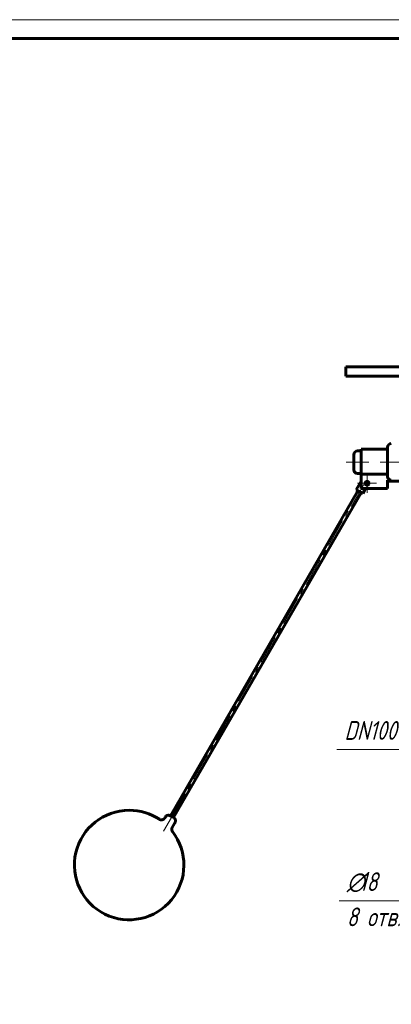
# Model space of a CAD drawing. Header units: millimetres. Extents: x 0 to 594, y 0 to 420.
# Tile 6 of 9: x 297 to 396, y 158 to 420. Entities that reach past the tile are written whole.
import ezdxf

# ---------------------------------------------------------------- set-up
doc = ezdxf.new("R2010")
doc.units = ezdxf.units.MM
for name, pattern in [('K5LT_AXLED', [12, 7.5, -1.5, 1.5, -1.5]), ('K5LT_BASIC', [0]), ('K5LT_THIN', [0])]:
    doc.linetypes.add(name, pattern=pattern)
doc.layers.add('Системный слой', color=7, linetype='Continuous')
doc.layers.add('Системный слой (1)', color=251, linetype='Continuous', true_color=0x6c6c6c)
doc.styles.add('KDIMTEXTSTYLE', font='GOST_AU.SHX', dxfattribs={"width": 0.96, "oblique": 15, "height": 5})
doc.styles.add('KTEXTSTYLE', font='GOST_AU.SHX', dxfattribs={"width": 0.56, "height": 5})
doc.dimstyles.new('KDIMSTYLE (0.50)', dxfattribs={"dimtxt": 5, "dimasz": 1, "dimexe": 2, "dimexo": 0, "dimgap": 1, "dimtad": 1, "dimlfac": 2, "dimtxsty": 'KDIMTEXTSTYLE', "dimsah": 1, "dimcen": 0, "dimdle": 1, "dimadec": 0, "dimazin": 0, "dimtfac": 0.667, "dimtmove": 0, "dimatfit": 3, "dimfxl": 1, "dimtvp": 1, "dimtolj": 1, "dimtzin": 0, "dimarcsym": 0})

# ---------------------------------------------------------------- blocks, each defined once
blk = doc.blocks.new('U35')
at = {"layer": 'Системный слой (1)', "color": 143, "linetype": 'K5LT_BASIC', "lineweight": 60, "true_color": 0x33acca}
for start, end in [(90, 37.5825), (56.511, 90)]:
    blk.add_arc((326.2, 194.68), 14.6, start, end, dxfattribs=at)
blk = doc.blocks.new('U48')
at = {"layer": 'Системный слой (1)', "color": 30, "linetype": 'K5LT_AXLED', "lineweight": 18, "true_color": 0xff8000}
for q in [(389.64, 298.92), (387.14, 296.42), (392.14, 296.42), (389.64, 293.92)]:
    blk.add_line((389.64, 296.42), q, dxfattribs=at)
blk = doc.blocks.new('D2')
at = {"layer": 'Системный слой (1)'}
for points in [[(506.55, 237.2), (510.5, 240.33), (505.88, 238.33), (506.64, 238.02)], [(418.25, 185.14), (422.88, 187.14), (422.11, 187.45), (422.21, 188.27)]]:
    blk.add_hatch(color=7, dxfattribs=at).paths.add_polyline_path(points)
at = {"layer": 'Системный слой (1)', "color": 7, "linetype": 'K5LT_THIN', "lineweight": 18, "true_color": 0xffffff}
for p, q in [((510.5, 240.33), (526.36, 249.82)), ((418.25, 185.14), (510.5, 240.33)), ((505.88, 238.33), (510.5, 240.33)), ((510.5, 240.33), (506.55, 237.2)), ((506.64, 238.02), (505.88, 238.33)), ((506.55, 237.2), (506.64, 238.02)), ((418.25, 185.14), (422.21, 188.27)), ((422.88, 187.14), (418.25, 185.14)), ((422.21, 188.27), (422.11, 187.45)), ((422.11, 187.45), (422.88, 187.14))]:
    blk.add_line(p, q, dxfattribs=at)
blk.add_wipeout([(528.36, 250.82), (528.36, 258.2), (541.03, 258.2), (541.03, 250.82)]).dxf.layer = 'Системный слой (1)'
blk.add_line((526.36, 249.82), (543.56, 249.82), dxfattribs=at)
at = {"layer": 'Системный слой (1)', "color": 7, "char_height": 5, "attachment_point": 1, "style": 'KTEXTSTYLE'}
for s, insert in [('\\H5.0;\\W1.000;\\Q15;\\Q15;\\W0.960;∅', (528.36, 257.4)), ('\\H5.0;\\W1.000;\\Q15;\\Q15;\\W0.960;215', (531.67, 257.4))]:
    blk.add_mtext(s, dxfattribs=dict(at, insert=insert))
blk = doc.blocks.new('KDIMARROW_01')
at = {"layer": 'Системный слой'}
blk.add_hatch(color=0, dxfattribs=at).paths.add_polyline_path([(0, 0), (-5, 0.66), (-4.5, 0), (-5, -0.66)])
at = {"layer": 'Системный слой', "color": 0, "linetype": 'K5LT_THIN', "lineweight": 18}
for p, q in [((-4.5, 0), (-5, 0.66)), ((-5, 0.66), (0, 0)), ((0, 0), (-5, -0.66)), ((-5, -0.66), (-4.5, 0))]:
    blk.add_line(p, q, dxfattribs=at)
at = {"layer": 'Системный слой (1)', "color": 0, "linetype": 'K5LT_THIN', "lineweight": 18}
blk.add_line((464.38, 212.73), (463.88, 212.73), dxfattribs=at)
blk = doc.blocks.new('D3')
at = {"layer": 'Системный слой (1)'}
for points in [[(503.59, 220.68), (508.33, 222.4), (503.3, 221.97), (503.93, 221.43)], [(425.45, 203.5), (424.82, 204.04), (425.17, 204.79), (420.43, 203.07)]]:
    blk.add_hatch(color=7, dxfattribs=at).paths.add_polyline_path(points)
at = {"layer": 'Системный слой (1)', "color": 7, "linetype": 'K5LT_THIN', "lineweight": 18, "true_color": 0xffffff}
for p, q in [((508.33, 222.4), (523.86, 225.82)), ((420.43, 203.07), (508.33, 222.4)), ((503.3, 221.97), (508.33, 222.4)), ((503.93, 221.43), (503.3, 221.97)), ((508.33, 222.4), (503.59, 220.68)), ((503.59, 220.68), (503.93, 221.43)), ((420.43, 203.07), (425.17, 204.79)), ((425.17, 204.79), (424.82, 204.04)), ((425.45, 203.5), (420.43, 203.07)), ((424.82, 204.04), (425.45, 203.5))]:
    blk.add_line(p, q, dxfattribs=at)
blk.add_wipeout([(525.86, 226.82), (525.86, 234.2), (538.91, 234.2), (538.91, 226.82)]).dxf.layer = 'Системный слой (1)'
blk.add_line((523.86, 225.82), (541.46, 225.82), dxfattribs=at)
at = {"layer": 'Системный слой (1)', "color": 7, "char_height": 5, "attachment_point": 1, "style": 'KTEXTSTYLE'}
for s, insert in [('\\H5.0;\\W1.000;\\Q15;\\Q15;\\W0.960;∅', (525.86, 233.4)), ('\\H5.0;\\W1.000;\\Q15;\\Q15;\\W0.960;180', (529.17, 233.4))]:
    blk.add_mtext(s, dxfattribs=dict(at, insert=insert))
blk = doc.blocks.new('D4')
at = {"layer": 'Системный слой (1)'}
for points in [[(444.3, 216.85), (444.92, 217.39), (439.89, 217.75), (444.65, 216.1)], [(488.87, 207.72), (484.1, 209.37), (484.46, 208.62), (483.84, 208.08)]]:
    blk.add_hatch(color=7, dxfattribs=at).paths.add_polyline_path(points)
at = {"layer": 'Системный слой (1)', "color": 7, "linetype": 'K5LT_THIN', "lineweight": 18, "true_color": 0xffffff}
for p, q in [((439.89, 217.75), (402.26, 225.46)), ((439.89, 217.75), (444.92, 217.39)), ((444.65, 216.1), (439.89, 217.75)), ((488.87, 207.72), (439.89, 217.75)), ((444.92, 217.39), (444.3, 216.85)), ((444.3, 216.85), (444.65, 216.1)), ((483.84, 208.08), (484.46, 208.62)), ((488.87, 207.72), (483.84, 208.08)), ((484.46, 208.62), (484.1, 209.37)), ((484.1, 209.37), (488.87, 207.72))]:
    blk.add_line(p, q, dxfattribs=at)
blk.add_wipeout([(383.62, 226.46), (383.62, 233.84), (399.59, 233.84), (399.59, 226.46)]).dxf.layer = 'Системный слой (1)'
blk.add_line((402.26, 225.46), (381.62, 225.46), dxfattribs=at)
at = {"layer": 'Системный слой (1)', "color": 7, "insert": (383.62, 233.04), "char_height": 5, "attachment_point": 1, "style": 'KTEXTSTYLE'}
blk.add_mtext('\\H5.0;\\W1.000;\\Q15;\\Q15;\\W0.960;DN100', dxfattribs=at)
blk = doc.blocks.new('D5')
at = {"layer": 'Системный слой (1)'}
for points in [[(430.84, 199.57), (431.58, 199.21), (426.82, 197.54), (430.99, 200.38)], [(414.62, 190.64), (418.79, 193.49), (414.03, 191.82), (414.77, 191.46)]]:
    blk.add_hatch(color=7, dxfattribs=at).paths.add_polyline_path(points)
at = {"layer": 'Системный слой (1)', "color": 7, "linetype": 'K5LT_THIN', "lineweight": 18, "true_color": 0xffffff}
for p, q in [((426.82, 197.54), (433.07, 200.7)), ((430.99, 200.38), (426.82, 197.54)), ((430.84, 199.57), (430.99, 200.38)), ((431.58, 199.21), (430.84, 199.57)), ((426.82, 197.54), (418.79, 193.49)), ((426.82, 197.54), (431.58, 199.21)), ((418.79, 193.49), (402.26, 185.14)), ((418.79, 193.49), (412.54, 190.33)), ((418.79, 193.49), (414.03, 191.82)), ((414.03, 191.82), (414.77, 191.46)), ((414.62, 190.64), (418.79, 193.49)), ((414.77, 191.46), (414.62, 190.64))]:
    blk.add_line(p, q, dxfattribs=at)
blk.add_arc((422.8, 195.51), 4.5, 1.734, 48.423, dxfattribs=at)
blk.add_arc((422.8, 195.51), 4.5, 1.734, 48.423, dxfattribs=at)
blk.add_wipeout([(384.25, 176.76), (384.25, 193.52), (399.62, 193.52), (399.62, 176.76)]).dxf.layer = 'Системный слой (1)'
blk.add_line((402.26, 185.14), (382.25, 185.14), dxfattribs=at)
at = {"layer": 'Системный слой (1)', "color": 7, "char_height": 5, "attachment_point": 1, "style": 'KTEXTSTYLE'}
for s, insert in [('\\H5.0;\\W1.000;\\Q15;\\Q15;\\W0.960;∅', (384.25, 192.73)), ('\\H5.0;\\W1.000;\\Q15;\\Q15;\\W0.960;18', (387.56, 192.73)), ('\\H5.0;\\W1.000;\\Q15;\\Q15;\\W0.960;8 отв.', (384.25, 183.35))]:
    blk.add_mtext(s, dxfattribs=dict(at, insert=insert))
blk = doc.blocks.new('U50')
at = {"color": 7, "linetype": 'K5LT_THIN', "lineweight": 18, "true_color": 0xffffff}
blk.add_line((0, 420), (594, 420), dxfattribs=at)
at = {"color": 143, "linetype": 'K5LT_BASIC', "lineweight": 60, "true_color": 0x33acca}
blk.add_line((20, 415), (589, 415), dxfattribs=at)

msp = doc.modelspace()

# ---------------------------------------------------------------- linework, layer by layer
at = {"layer": 'Системный слой (1)', "color": 143, "linetype": 'K5LT_BASIC', "lineweight": 60, "true_color": 0x33acca}
for p, q in [((383.9609, 327.4501), (383.9609, 324.9355)), ((383.9609, 327.4501), (419.1653, 327.4501)), ((383.9609, 324.9355), (419.1653, 324.9355)), ((388.1209, 305.0343), (387.1209, 305.0343)), ((395.1209, 305.5343), (388.1209, 305.5343)), ((388.1209, 298.872), (388.1209, 305.5343)), ((395.1209, 306.0343), (395.1209, 298.3262)), ((386.1209, 304.0343), (386.1209, 302.0343)), ((386.1209, 302.0343), (386.1209, 300.0343)), ((388.1209, 297.0343), (386.7548, 294.6682)), ((388.1209, 299.0343), (387.1209, 299.0343)), ((395.1209, 298.872), (388.1209, 298.872)), ((388.1209, 295.0343), (388.1209, 298.872)), ((395.1209, 295.0343), (395.1209, 297.2646)), ((395.1209, 297.2646), (396.1209, 297.2646)), ((410.1209, 297.0343), (395.1209, 297.0343)), ((387.1878, 294.4182), (337.1878, 207.8157)), ((388.4869, 293.6682), (386.7548, 294.6682)), ((395.1209, 295.0343), (388.1209, 295.0343)), ((389.2755, 295.0343), (388.4869, 293.6682)), ((388.0539, 293.9182), (338.0539, 207.3157)), ((335.8218, 207.4497), (335.6705, 207.1876)), ((337.6209, 207.5657), (337.1878, 207.8157)), ((338.0539, 207.3157), (337.6209, 207.5657)), ((338.4199, 205.9497), (337.6935, 204.6915))]:
    msp.add_line(p, q, dxfattribs=at)
at = {"layer": 'Системный слой (1)', "color": 30, "linetype": 'K5LT_AXLED', "lineweight": 18, "true_color": 0xff8000}
for p, q in [((390.1209, 302.0343), (384.1209, 302.0343)), ((412.1209, 302.0343), (393.1209, 302.0343)), ((389.1209, 296.7663), (336.6209, 205.8336)), ((338.1209, 208.4317), (335.3945, 203.7095))]:
    msp.add_line(p, q, dxfattribs=at)
at = {"layer": 'Системный слой (1)', "color": 143, "linetype": 'K5LT_BASIC', "lineweight": 60, "true_color": 0x33acca}
msp.add_circle((389.6443, 296.4229), 0.5, dxfattribs=at)
for centre, start, end in [((387.1209, 304.0343), 90, 180), ((396.1209, 306.0343), 90, 180), ((387.1209, 300.0343), 180, 270), ((336.6878, 206.9497), 60, 150)]:
    msp.add_arc(centre, 1, start, end, dxfattribs=at)
for points, knots in [([(396.1209, 297.2646), (395.9996, 297.2646), (395.8571, 297.2938), (395.6312, 297.3899), (395.5086, 297.4747), (395.3323, 297.6563), (395.2489, 297.7866), (395.1507, 298.0317), (395.1209, 298.191), (395.1209, 298.3262)], [0, 0, 0, 0, 0.036373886, 0.036373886, 0.073641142, 0.073641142, 0.112308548, 0.112308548, 0.152846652, 0.152846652, 0.152846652, 0.152846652]), ([(335.6704, 207.1876), (335.6703, 207.1873), (335.6701, 207.187), (335.6697, 207.1863), (335.6694, 207.1858), (335.6686, 207.1844), (335.6681, 207.1835), (335.6666, 207.1809), (335.6656, 207.1792), (335.6626, 207.1741), (335.6606, 207.1707), (335.6546, 207.1608), (335.6506, 207.1542), (335.6383, 207.1349), (335.6299, 207.1224), (335.604, 207.0859), (335.5858, 207.0625), (335.538, 207.0068), (335.5073, 206.9755), (335.4409, 206.9162), (335.4051, 206.8883), (335.3294, 206.8369), (335.2893, 206.8135), (335.2064, 206.7722), (335.1636, 206.7544), (335.0766, 206.725), (335.0325, 206.7133), (334.9466, 206.6969), (334.9048, 206.6917), (334.82, 206.6868), (334.777, 206.6872), (334.6899, 206.6936), (334.6458, 206.6998), (334.5582, 206.7179), (334.5147, 206.73), (334.4298, 206.7597), (334.3884, 206.7773), (334.3155, 206.8145), (334.2835, 206.8331), (334.2526, 206.8536)], [0, 0, 0, 0, 0.01054884, 0.01054884, 0.0290093, 0.0290093, 0.06329301, 0.06329301, 0.12922323, 0.12922323, 0.25844646, 0.25844646, 0.51425571, 0.51425571, 1.01532266, 1.01532266, 1.99635385, 1.99635385, 3.44480777, 3.44480777, 4.9443486, 4.9443486, 6.47616612, 6.47616612, 8.00993732, 8.00993732, 9.51472456, 9.51472456, 10.90603875, 10.90603875, 12.3271211, 12.3271211, 13.79677545, 13.79677545, 15.28988197, 15.28988197, 16.77381062, 16.77381062, 18, 18, 18, 18]), ([(338.0539, 207.3157), (338.0548, 207.3151), (338.0558, 207.3146), (338.0584, 207.3131), (338.0601, 207.3121), (338.0648, 207.3093), (338.0678, 207.3075), (338.074, 207.3037), (338.0772, 207.3018), (338.0855, 207.2967), (338.0906, 207.2935), (338.1044, 207.2845), (338.1132, 207.2787), (338.1392, 207.2607), (338.1562, 207.2482), (338.1926, 207.2195), (338.2119, 207.2031), (338.2359, 207.181), (338.2411, 207.1761), (338.2487, 207.1689), (338.251, 207.1667), (338.2544, 207.1633), (338.2555, 207.1622), (338.2572, 207.1605), (338.2578, 207.1599), (338.2587, 207.1591), (338.2589, 207.1588), (338.2595, 207.1582), (338.2598, 207.1579), (338.2606, 207.1571), (338.2612, 207.1565), (338.2626, 207.1551), (338.2635, 207.1543), (338.2655, 207.1523), (338.2666, 207.1511), (338.27, 207.1477), (338.2722, 207.1454), (338.2777, 207.1396), (338.2811, 207.1361), (338.2887, 207.1279), (338.2931, 207.1232), (338.306, 207.1088), (338.3144, 207.0991), (338.3349, 207.0745), (338.3468, 207.0593), (338.3736, 207.023), (338.3882, 207.0016), (338.4267, 206.9399), (338.4488, 206.8983), (338.487, 206.8123), (338.5031, 206.7677), (338.5289, 206.6765), (338.5386, 206.63), (338.5512, 206.5361), (338.5542, 206.489), (338.5535, 206.3947), (338.5498, 206.348), (338.536, 206.2559), (338.526, 206.2106), (338.5, 206.1227), (338.4841, 206.0798), (338.4517, 206.0081), (338.4364, 205.9783), (338.4199, 205.9497)], [0, 0, 0, 0, 0.05986739, 0.05986739, 0.1624972, 0.1624972, 0.35065184, 0.35065184, 0.55290569, 0.55290569, 0.87163542, 0.87163542, 1.43522979, 1.43522979, 2.56241854, 2.56241854, 3.91820793, 3.91820793, 4.3043628, 4.3043628, 4.47575554, 4.47575554, 4.56150958, 4.56150958, 4.60440074, 4.60440074, 4.62585678, 4.62585678, 4.64731281, 4.64731281, 4.69022488, 4.69022488, 4.75459298, 4.75459298, 4.84045829, 4.84045829, 5.01214083, 5.01214083, 5.26964059, 5.26964059, 5.613727, 5.613727, 6.30097511, 6.30097511, 7.33138492, 7.33138492, 8.71554084, 8.71554084, 11.2212683, 11.2212683, 13.7496197, 13.7496197, 16.28462574, 16.28462574, 18.81070858, 18.81070858, 21.31530776, 21.31530776, 23.78982793, 23.78982793, 26.22024333, 26.22024333, 28, 28, 28, 28]), ([(337.6932, 204.6917), (337.6931, 204.6915), (337.693, 204.6913), (337.6927, 204.6908), (337.6925, 204.6904), (337.6919, 204.6894), (337.6915, 204.6888), (337.6905, 204.6869), (337.6897, 204.6856), (337.6876, 204.682), (337.6863, 204.6795), (337.6822, 204.6722), (337.6795, 204.6673), (337.6718, 204.6528), (337.6668, 204.6431), (337.6526, 204.6141), (337.6438, 204.5947), (337.6197, 204.5363), (337.6062, 204.4967), (337.5836, 204.4134), (337.5747, 204.3696), (337.5627, 204.2809), (337.5596, 204.2359), (337.5595, 204.1466), (337.5624, 204.1022), (337.5738, 204.0166), (337.5821, 203.9754), (337.6029, 203.8975), (337.615, 203.8607), (337.6454, 203.7837), (337.6643, 203.7438), (337.7096, 203.6623), (337.7366, 203.621), (337.7666, 203.5819)], [0, 0, 0, 0, 0.01051388, 0.01051388, 0.02891317, 0.02891317, 0.06308329, 0.06308329, 0.12879504, 0.12879504, 0.25759009, 0.25759009, 0.51255171, 0.51255171, 1.01195897, 1.01195897, 1.98974159, 1.98974159, 3.90324322, 3.90324322, 5.9445463, 5.9445463, 8.00220501, 8.00220501, 10.03569945, 10.03569945, 11.95516704, 11.95516704, 13.72796766, 13.72796766, 15.74508366, 15.74508366, 18, 18, 18, 18])]:
    msp.add_open_spline(points, degree=3, knots=knots, dxfattribs=at)

# ---------------------------------------------------------------- block references
at = {"layer": 'Системный слой (1)'}
for name in ['U48', 'U35']:
    msp.add_blockref(name, (0, 0), dxfattribs=at)

# ---------------------------------------------------------------- next in the draw order: dimensions: what is measured, and where the dimension line sits
at = {"layer": 'Системный слой (1)', "color": 7}
dim = msp.add_diameter_dim_2p(p1=(372.1265, 157.5452), p2=(556.6303, 267.9234), dimstyle='KDIMSTYLE (0.50)', override={"dimtih": 1, "dimtoh": 1, "dimpost": '\\H5.0;\\W0.960;\\Q15;<>', "dimblk1": 'KDIMARROW_01', "dimblk2": 'KDIMARROW_01', "dimclrt": 7, "dimtol": 1, "dimtp": 0, "dimtm": 0, "dimtdec": 5, "dimtmove": 1, "dimatfit": 2, "dimtolj": 1}, dxfattribs=at)
dim.commit()
dim.dimension.update_dxf_attribs({"geometry": 'D2', "text_midpoint": (528.3642, 249.8169), "dimtype": 163})

# ---------------------------------------------------------------- next in the draw order: dimensions: what is measured, and where the dimension line sits
dim = msp.add_diameter_dim_2p(p1=(376.4785, 193.4052), p2=(552.2783, 232.0634), dimstyle='KDIMSTYLE (0.50)', override={"dimtih": 1, "dimtoh": 1, "dimpost": '\\H5.0;\\W0.960;\\Q15;<>', "dimblk1": 'KDIMARROW_01', "dimblk2": 'KDIMARROW_01', "dimclrt": 7, "dimtol": 1, "dimtp": 0, "dimtm": 0, "dimtdec": 5, "dimtmove": 1, "dimatfit": 2, "dimtolj": 1}, dxfattribs=at)
dim.commit()
dim.dimension.update_dxf_attribs({"geometry": 'D3', "text_midpoint": (525.8647, 225.8153), "dimtype": 163})

# ---------------------------------------------------------------- next in the draw order: dimensions: what is measured, and where the dimension line sits
dim = msp.add_diameter_dim_2p(p1=(513.3619, 202.7034), p2=(415.3949, 222.7652), dimstyle='KDIMSTYLE (0.50)', override={"dimtih": 1, "dimtoh": 1, "dimpost": '\\H5.0;\\W0.960;\\Q15;\\Q15;DN\\H5.0;\\W0.960;\\Q15;<>', "dimblk1": 'KDIMARROW_01', "dimblk2": 'KDIMARROW_01', "dimclrt": 7, "dimtol": 1, "dimtp": 0, "dimtm": 0, "dimtdec": 5, "dimtmove": 1, "dimatfit": 2, "dimtolj": 1}, dxfattribs=at)
dim.commit()
dim.dimension.update_dxf_attribs({"geometry": 'D4', "text_midpoint": (400.2597, 225.4551), "dimtype": 163})
dim = msp.add_diameter_dim_2p(p1=(430.8377, 199.5703), p2=(414.77, 191.4568), dimstyle='KDIMSTYLE (0.50)', override={"dimtih": 1, "dimtoh": 1, "dimpost": '\\H5.0;\\W0.960;\\Q15;<>\\X\\H5.0;\\W0.960;\\Q15;\\Q15;8 отв.', "dimblk1": 'KDIMARROW_01', "dimblk2": 'KDIMARROW_01', "dimclrt": 7, "dimtol": 1, "dimtp": 0, "dimtm": 0, "dimtdec": 5, "dimtmove": 1, "dimatfit": 2, "dimtolj": 1}, dxfattribs=at)
dim.commit()
dim.dimension.update_dxf_attribs({"geometry": 'D5', "text_midpoint": (400.2597, 185.1398)})

# ---------------------------------------------------------------- next in the draw order: block references
msp.add_blockref('U50', (0, 0))

doc.saveas('drawing.dxf')
